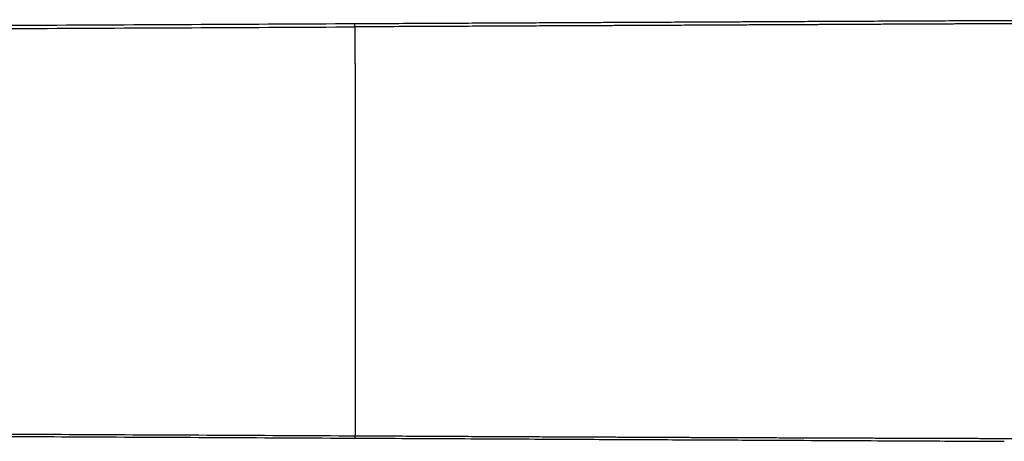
# Model space of a CAD drawing. Header units: millimetres. Extents: x -3355 to -830, y -2775 to -1049.
# Tile 21 of 103: x -3081 to -2806, y -1697 to -1579. Entities that reach past the tile are written whole.
import ezdxf

# ---------------------------------------------------------------- set-up
doc = ezdxf.new("R2010")
doc.units = ezdxf.units.MM
doc.layers.add('Make2D$Visible$Curvas', color=7, linetype='Continuous')

msp = doc.modelspace()

# ---------------------------------------------------------------- linework, layer by layer
at = {"layer": 'Make2D$Visible$Curvas', "color": 253, "lineweight": -3, "true_color": 0x98aaaf}
for points, degree in [([(-3330.39, -1582.2), (-2987.11, -1580.52)], 1), ([(-3330.37, -1583.12), (-2987.08, -1581.44)], 1), ([(-2987.09, -1696.12), (-2987.08, -1696.12), (-2987.08, -1696.12), (-2987.08, -1696.12)], 3)]:
    msp.add_open_spline(points, degree=degree, dxfattribs=at)
for points, knots in [([(-2987.11, -1580.52), (-2983.46, -1580.5), (-2979.81, -1580.48), (-2976.16, -1580.46), (-2972.69, -1580.45), (-2969.22, -1580.43), (-2965.75, -1580.41), (-2962.65, -1580.4), (-2959.56, -1580.38), (-2956.46, -1580.37), (-2953.69, -1580.35), (-2950.93, -1580.34), (-2948.16, -1580.33), (-2945.68, -1580.31), (-2943.2, -1580.3), (-2940.71, -1580.29), (-2938.47, -1580.28), (-2936.22, -1580.27), (-2933.97, -1580.26), (-2931.93, -1580.25), (-2929.88, -1580.24), (-2927.83, -1580.23), (-2925.97, -1580.22), (-2924.1, -1580.21), (-2922.23, -1580.2), (-2920.53, -1580.19), (-2918.83, -1580.18), (-2917.13, -1580.17), (-2915.58, -1580.17), (-2914.03, -1580.16), (-2912.47, -1580.15), (-2911.06, -1580.14), (-2909.64, -1580.14), (-2908.22, -1580.13), (-2906.92, -1580.12), (-2905.62, -1580.12), (-2904.31, -1580.11), (-2903.08, -1580.11), (-2901.85, -1580.1), (-2900.62, -1580.09), (-2899.42, -1580.09), (-2898.23, -1580.08), (-2897.03, -1580.08), (-2895.8, -1580.07), (-2894.57, -1580.06), (-2893.34, -1580.06), (-2892.01, -1580.05), (-2890.69, -1580.05), (-2889.36, -1580.04), (-2887.91, -1580.03), (-2886.45, -1580.02), (-2885, -1580.02), (-2883.42, -1580.01), (-2881.84, -1580), (-2880.26, -1579.99), (-2878.57, -1579.99), (-2876.89, -1579.98), (-2875.2, -1579.97), (-2873.39, -1579.96), (-2871.59, -1579.95), (-2869.78, -1579.94), (-2867.83, -1579.93), (-2865.88, -1579.92), (-2863.93, -1579.91), (-2861.81, -1579.9), (-2859.69, -1579.89), (-2857.57, -1579.88), (-2855.27, -1579.87), (-2852.98, -1579.86), (-2850.68, -1579.85), (-2848.2, -1579.84), (-2845.72, -1579.83), (-2843.24, -1579.81), (-2840.52, -1579.8), (-2837.81, -1579.79), (-2835.1, -1579.77), (-2832.12, -1579.76), (-2829.13, -1579.74), (-2826.15, -1579.73), (-2822.85, -1579.71), (-2819.55, -1579.7), (-2816.25, -1579.68), (-2812.59, -1579.66), (-2808.93, -1579.65), (-2805.27, -1579.63), (-2801.3, -1579.61), (-2797.33, -1579.59), (-2793.36, -1579.57), (-2789.07, -1579.55), (-2784.79, -1579.53), (-2780.5, -1579.51), (-2776.03, -1579.48), (-2771.56, -1579.46), (-2767.1, -1579.44)], [2.200939, 2.200939, 2.200939, 2.200939, 13.15703, 13.15703, 13.15703, 23.572058, 23.572058, 23.572058, 32.860963, 32.860963, 32.860963, 41.162014, 41.162014, 41.162014, 48.613561, 48.613561, 48.613561, 55.353903, 55.353903, 55.353903, 61.497473, 61.497473, 61.497473, 67.09934, 67.09934, 67.09934, 72.205444, 72.205444, 72.205444, 76.861669, 76.861669, 76.861669, 81.113882, 81.113882, 81.113882, 85.025929, 85.025929, 85.025929, 88.715095, 88.715095, 88.715095, 92.315563, 92.315563, 92.315563, 96.007072, 96.007072, 96.007072, 99.983579, 99.983579, 99.983579, 104.346604, 104.346604, 104.346604, 109.084713, 109.084713, 109.084713, 114.15109, 114.15109, 114.15109, 119.571887, 119.571887, 119.571887, 125.424505, 125.424505, 125.424505, 131.785732, 131.785732, 131.785732, 138.679641, 138.679641, 138.679641, 146.125081, 146.125081, 146.125081, 154.265206, 154.265206, 154.265206, 163.220129, 163.220129, 163.220129, 173.119563, 173.119563, 173.119563, 184.104094, 184.104094, 184.104094, 196.018767, 196.018767, 196.018767, 208.881943, 208.881943, 208.881943, 222.292394, 222.292394, 222.292394, 222.292394]), ([(-2859.08, -1580.83), (-2859.86, -1580.84), (-2860.64, -1580.84), (-2861.42, -1580.84), (-2862.25, -1580.85), (-2863.07, -1580.85), (-2863.9, -1580.86), (-2865.86, -1580.86), (-2867.81, -1580.87), (-2869.75, -1580.88), (-2871.57, -1580.89), (-2873.38, -1580.9), (-2875.17, -1580.91), (-2876.87, -1580.92), (-2878.56, -1580.92), (-2880.23, -1580.93), (-2881.83, -1580.94), (-2883.41, -1580.95), (-2884.97, -1580.96), (-2885.04, -1580.96), (-2885.11, -1580.96), (-2885.18, -1580.96), (-2886.58, -1580.96), (-2887.96, -1580.97), (-2889.33, -1580.98), (-2890.67, -1580.98), (-2892, -1580.99), (-2893.3, -1581), (-2894.55, -1581), (-2895.78, -1581.01), (-2897, -1581.02), (-2898.21, -1581.02), (-2899.41, -1581.03), (-2900.59, -1581.03), (-2901.84, -1581.04), (-2903.07, -1581.05), (-2904.28, -1581.05), (-2904.97, -1581.06), (-2905.66, -1581.06), (-2906.34, -1581.06), (-2906.96, -1581.07), (-2907.58, -1581.07), (-2908.19, -1581.07), (-2909.61, -1581.08), (-2911.02, -1581.08), (-2912.44, -1581.09), (-2913.96, -1581.1), (-2915.5, -1581.11), (-2917.1, -1581.11), (-2918.73, -1581.12), (-2920.41, -1581.13), (-2922.2, -1581.13), (-2923.87, -1581.14), (-2925.63, -1581.15), (-2927.5, -1581.16), (-2927.6, -1581.16), (-2927.7, -1581.16), (-2927.8, -1581.16), (-2929.74, -1581.17), (-2931.8, -1581.18), (-2933.95, -1581.19), (-2936.12, -1581.2), (-2938.37, -1581.21), (-2940.68, -1581.22), (-2943.12, -1581.23), (-2945.62, -1581.25), (-2948.13, -1581.26), (-2950.9, -1581.27), (-2953.69, -1581.28), (-2956.43, -1581.3), (-2956.72, -1581.3), (-2957, -1581.3), (-2957.29, -1581.3), (-2960.15, -1581.31), (-2962.95, -1581.33), (-2965.72, -1581.34), (-2969.22, -1581.36), (-2972.68, -1581.37), (-2976.13, -1581.39), (-2979.77, -1581.4), (-2983.4, -1581.42), (-2987.08, -1581.44)], [0, 0, 0, 0, 2.341421, 2.341421, 2.341421, 4.820899, 4.820899, 4.820899, 10.673623, 10.673623, 10.673623, 16.094556, 16.094556, 16.094556, 21.16109, 21.16109, 21.16109, 25.899363, 25.899363, 25.899363, 26.108376, 26.108376, 26.108376, 30.262552, 30.262552, 30.262552, 34.239213, 34.239213, 34.239213, 37.93086, 37.93086, 37.93086, 41.531456, 41.531456, 41.531456, 45.220749, 45.220749, 45.220749, 47.276474, 47.276474, 47.276474, 49.132923, 49.132923, 49.132923, 53.385266, 53.385266, 53.385266, 58.04162, 58.04162, 58.04162, 63.147849, 63.147849, 63.147849, 68.444427, 68.444427, 68.444427, 68.74983, 68.74983, 68.74983, 74.893496, 74.893496, 74.893496, 81.633903, 81.633903, 81.633903, 89.085476, 89.085476, 89.085476, 97.386502, 97.386502, 97.386502, 98.245423, 98.245423, 98.245423, 106.67531, 106.67531, 106.67531, 117.090187, 117.090187, 117.090187, 128.046024, 128.046024, 128.046024, 128.046024]), ([(-2987.08, -1581.44), (-2987.08, -1581.53), (-2987.08, -1581.64), (-2987.08, -1581.76), (-2987.08, -1581.91), (-2987.08, -1582.08), (-2987.08, -1582.26), (-2987.08, -1582.55), (-2987.08, -1582.88), (-2987.08, -1583.26), (-2987.08, -1583.51), (-2987.08, -1583.78), (-2987.08, -1584.07), (-2987.08, -1584.34), (-2987.08, -1584.62), (-2987.08, -1584.92), (-2987.08, -1584.94), (-2987.08, -1584.96), (-2987.08, -1584.98), (-2987.08, -1585.2), (-2987.08, -1585.42), (-2987.08, -1585.65), (-2987.08, -1585.86), (-2987.08, -1586.09), (-2987.08, -1586.33), (-2987.07, -1586.56), (-2987.07, -1586.8), (-2987.07, -1587.06), (-2987.07, -1587.31), (-2987.07, -1587.57), (-2987.07, -1587.84), (-2987.07, -1588.11), (-2987.07, -1588.4), (-2987.07, -1588.69), (-2987.07, -1588.99), (-2987.07, -1589.3), (-2987.07, -1589.62), (-2987.07, -1589.95), (-2987.07, -1590.29), (-2987.07, -1590.64), (-2987.07, -1591), (-2987.06, -1591.37), (-2987.06, -1591.76), (-2987.06, -1591.91), (-2987.06, -1592.08), (-2987.06, -1592.24), (-2987.06, -1592.54), (-2987.06, -1592.86), (-2987.06, -1593.18), (-2987.06, -1593.5), (-2987.06, -1593.83), (-2987.06, -1594.16), (-2987.06, -1594.23), (-2987.06, -1594.3), (-2987.06, -1594.37), (-2987.06, -1594.74), (-2987.06, -1595.12), (-2987.06, -1595.51), (-2987.06, -1595.9), (-2987.06, -1596.29), (-2987.05, -1596.69), (-2987.05, -1597.08), (-2987.05, -1597.49), (-2987.05, -1597.89), (-2987.05, -1598.3), (-2987.05, -1598.71), (-2987.05, -1599.12), (-2987.05, -1599.54), (-2987.05, -1599.95), (-2987.05, -1600.37), (-2987.05, -1600.66), (-2987.05, -1600.95), (-2987.05, -1601.24), (-2987.05, -1601.66), (-2987.05, -1602.08), (-2987.05, -1602.51), (-2987.05, -1602.93), (-2987.05, -1603.36), (-2987.05, -1603.78), (-2987.05, -1604.09), (-2987.05, -1604.4), (-2987.05, -1604.71), (-2987.05, -1605.35), (-2987.05, -1605.97), (-2987.05, -1606.59), (-2987.05, -1607.13), (-2987.05, -1607.67), (-2987.05, -1608.2), (-2987.05, -1608.86), (-2987.05, -1609.51), (-2987.05, -1610.15), (-2987.05, -1610.73), (-2987.05, -1611.31), (-2987.05, -1611.87), (-2987.05, -1612.51), (-2987.05, -1613.14), (-2987.05, -1613.76), (-2987.05, -1614.38), (-2987.05, -1614.99), (-2987.05, -1615.58), (-2987.05, -1615.97), (-2987.05, -1616.36), (-2987.05, -1616.74), (-2987.05, -1617.18), (-2987.05, -1617.6), (-2987.05, -1618.02), (-2987.05, -1618.47), (-2987.05, -1618.91), (-2987.05, -1619.34), (-2987.04, -1619.79), (-2987.04, -1620.23), (-2987.04, -1620.67), (-2987.04, -1621.13), (-2987.04, -1621.59), (-2987.04, -1622.05), (-2987.04, -1622.39), (-2987.04, -1622.74), (-2987.04, -1623.08), (-2987.04, -1623.56), (-2987.04, -1624.04), (-2987.04, -1624.52), (-2987.04, -1625.01), (-2987.04, -1625.5), (-2987.04, -1626), (-2987.04, -1626.28), (-2987.04, -1626.57), (-2987.04, -1626.85), (-2987.04, -1626.88), (-2987.04, -1626.91), (-2987.04, -1626.93), (-2987.04, -1627.56), (-2987.04, -1628.19), (-2987.04, -1628.83), (-2987.04, -1629.42), (-2987.04, -1630.01), (-2987.04, -1630.62), (-2987.04, -1631.23), (-2987.04, -1631.85), (-2987.04, -1632.48), (-2987.04, -1633.11), (-2987.04, -1633.74), (-2987.04, -1634.38), (-2987.04, -1635.06), (-2987.04, -1635.74), (-2987.04, -1636.43), (-2987.04, -1636.99), (-2987.04, -1637.55), (-2987.04, -1638.12), (-2987.04, -1638.15), (-2987.04, -1638.18), (-2987.04, -1638.21), (-2987.04, -1638.8), (-2987.04, -1639.4), (-2987.04, -1640), (-2987.04, -1640.58), (-2987.04, -1641.17), (-2987.04, -1641.76), (-2987.04, -1641.8), (-2987.04, -1641.84), (-2987.04, -1641.88), (-2987.04, -1642.52), (-2987.04, -1643.16), (-2987.04, -1643.79), (-2987.04, -1644.42), (-2987.04, -1645.04), (-2987.04, -1645.65), (-2987.04, -1646.27), (-2987.04, -1646.87), (-2987.04, -1647.46), (-2987.04, -1648.04), (-2987.04, -1648.6), (-2987.04, -1649.15), (-2987.04, -1649.34), (-2987.04, -1649.53), (-2987.04, -1649.71), (-2987.04, -1650.18), (-2987.04, -1650.64), (-2987.04, -1651.08), (-2987.04, -1651.56), (-2987.04, -1652.02), (-2987.04, -1652.48), (-2987.04, -1652.72), (-2987.04, -1652.97), (-2987.04, -1653.21), (-2987.04, -1653.69), (-2987.04, -1654.16), (-2987.04, -1654.63), (-2987.04, -1655.09), (-2987.04, -1655.54), (-2987.04, -1656), (-2987.04, -1656.47), (-2987.04, -1656.94), (-2987.04, -1657.41), (-2987.04, -1657.84), (-2987.03, -1658.28), (-2987.03, -1658.72), (-2987.03, -1658.77), (-2987.03, -1658.81), (-2987.03, -1658.85), (-2987.03, -1659.41), (-2987.03, -1659.98), (-2987.03, -1660.56), (-2987.03, -1660.61), (-2987.03, -1660.66), (-2987.03, -1660.71), (-2987.03, -1661.26), (-2987.03, -1661.82), (-2987.03, -1662.39), (-2987.03, -1662.95), (-2987.03, -1663.52), (-2987.03, -1664.1), (-2987.03, -1664.2), (-2987.03, -1664.3), (-2987.03, -1664.41), (-2987.03, -1665.04), (-2987.03, -1665.67), (-2987.03, -1666.32), (-2987.03, -1666.9), (-2987.03, -1667.48), (-2987.03, -1668.07), (-2987.03, -1668.41), (-2987.03, -1668.75), (-2987.03, -1669.1), (-2987.03, -1669.73), (-2987.03, -1670.38), (-2987.03, -1671.03), (-2987.02, -1671.7), (-2987.02, -1672.37), (-2987.02, -1673.05), (-2987.02, -1673.73), (-2987.02, -1674.42), (-2987.02, -1675.12), (-2987.02, -1675.81), (-2987.02, -1676.51), (-2987.02, -1677.21), (-2987.02, -1677.91), (-2987.02, -1678.61), (-2987.01, -1679.33), (-2987.01, -1679.99), (-2987.01, -1680.66), (-2987.01, -1681.34), (-2987.01, -1681.58), (-2987.01, -1681.82), (-2987.01, -1682.06), (-2987.01, -1682.78), (-2987.01, -1683.5), (-2987.01, -1684.23), (-2987, -1684.96), (-2987, -1685.71), (-2987, -1686.46), (-2987, -1687.21), (-2987, -1687.98), (-2987, -1688.75), (-2987, -1689.53), (-2986.99, -1690.32), (-2986.99, -1691.11), (-2986.99, -1691.92), (-2986.99, -1692.73), (-2986.99, -1693.56), (-2986.99, -1694.19), (-2986.98, -1694.82), (-2986.98, -1695.46)], [0, 0, 0, 0, 0.330153, 0.330153, 0.330153, 0.831319, 0.831319, 0.831319, 1.828619, 1.828619, 1.828619, 2.640895, 2.640895, 2.640895, 3.488402, 3.488402, 3.488402, 3.554533, 3.554533, 3.554533, 4.217582, 4.217582, 4.217582, 4.900854, 4.900854, 4.900854, 5.630442, 5.630442, 5.630442, 6.415526, 6.415526, 6.415526, 7.266348, 7.266348, 7.266348, 8.196424, 8.196424, 8.196424, 9.21592, 9.21592, 9.21592, 10.330279, 10.330279, 10.330279, 10.813126, 10.813126, 10.813126, 11.753351, 11.753351, 11.753351, 12.735895, 12.735895, 12.735895, 12.945556, 12.945556, 12.945556, 14.09045, 14.09045, 14.09045, 15.269208, 15.269208, 15.269208, 16.476436, 16.476436, 16.476436, 17.710619, 17.710619, 17.710619, 18.967299, 18.967299, 18.967299, 19.834848, 19.834848, 19.834848, 21.112949, 21.112949, 21.112949, 22.392289, 22.392289, 22.392289, 23.331587, 23.331587, 23.331587, 25.22566, 25.22566, 25.22566, 26.854094, 26.854094, 26.854094, 28.816503, 28.816503, 28.816503, 30.564922, 30.564922, 30.564922, 32.478307, 32.478307, 32.478307, 34.326492, 34.326492, 34.326492, 35.503998, 35.503998, 35.503998, 36.809075, 36.809075, 36.809075, 38.151663, 38.151663, 38.151663, 39.507637, 39.507637, 39.507637, 40.907017, 40.907017, 40.907017, 41.962877, 41.962877, 41.962877, 43.431234, 43.431234, 43.431234, 44.950465, 44.950465, 44.950465, 45.817548, 45.817548, 45.817548, 45.903972, 45.903972, 45.903972, 47.846079, 47.846079, 47.846079, 49.682852, 49.682852, 49.682852, 51.593604, 51.593604, 51.593604, 53.548363, 53.548363, 53.548363, 55.664763, 55.664763, 55.664763, 57.403521, 57.403521, 57.403521, 57.49553, 57.49553, 57.49553, 59.343271, 59.343271, 59.343271, 61.162231, 61.162231, 61.162231, 61.290234, 61.290234, 61.290234, 63.264925, 63.264925, 63.264925, 65.200838, 65.200838, 65.200838, 67.077304, 67.077304, 67.077304, 68.827853, 68.827853, 68.827853, 69.416179, 69.416179, 69.416179, 70.841244, 70.841244, 70.841244, 72.292138, 72.292138, 72.292138, 73.05389, 73.05389, 73.05389, 74.531701, 74.531701, 74.531701, 75.968143, 75.968143, 75.968143, 77.439918, 77.439918, 77.439918, 78.811142, 78.811142, 78.811142, 78.944949, 78.944949, 78.944949, 80.725696, 80.725696, 80.725696, 80.88231, 80.88231, 80.88231, 82.648895, 82.648895, 82.648895, 84.434354, 84.434354, 84.434354, 84.761924, 84.761924, 84.761924, 86.769164, 86.769164, 86.769164, 88.604855, 88.604855, 88.604855, 89.685137, 89.685137, 89.685137, 91.718797, 91.718797, 91.718797, 93.842237, 93.842237, 93.842237, 96.027273, 96.027273, 96.027273, 98.231222, 98.231222, 98.231222, 100.465054, 100.465054, 100.465054, 102.588707, 102.588707, 102.588707, 103.353134, 103.353134, 103.353134, 105.650288, 105.650288, 105.650288, 108.008703, 108.008703, 108.008703, 110.442003, 110.442003, 110.442003, 112.947081, 112.947081, 112.947081, 115.54498, 115.54498, 115.54498, 117.572915, 117.572915, 117.572915, 117.572915]), ([(-2767.06, -1580.44), (-2768.62, -1580.45), (-2770.2, -1580.45), (-2771.79, -1580.45), (-2774.68, -1580.46), (-2777.6, -1580.47), (-2780.47, -1580.48), (-2781.44, -1580.48), (-2782.4, -1580.49), (-2783.36, -1580.49), (-2786.7, -1580.5), (-2789.93, -1580.52), (-2793.33, -1580.53), (-2795.36, -1580.54), (-2797.44, -1580.55), (-2799.66, -1580.56), (-2801.45, -1580.56), (-2803.32, -1580.57), (-2805.24, -1580.58), (-2806.85, -1580.59), (-2808.48, -1580.59), (-2810.12, -1580.6), (-2812.16, -1580.61), (-2814.21, -1580.62), (-2816.22, -1580.62), (-2817.04, -1580.63), (-2817.85, -1580.63), (-2818.66, -1580.63), (-2819.31, -1580.64), (-2819.95, -1580.64), (-2820.59, -1580.64), (-2822.45, -1580.65), (-2824.27, -1580.66), (-2826.12, -1580.67), (-2826.81, -1580.67), (-2827.51, -1580.67), (-2828.21, -1580.68), (-2830.41, -1580.69), (-2832.67, -1580.7), (-2835.07, -1580.71), (-2835.91, -1580.71), (-2836.78, -1580.72), (-2837.66, -1580.72), (-2839.43, -1580.73), (-2841.29, -1580.74), (-2843.2, -1580.75), (-2845.61, -1580.76), (-2848.1, -1580.78), (-2850.65, -1580.79), (-2852.92, -1580.8), (-2855.23, -1580.81), (-2857.54, -1580.82), (-2858.05, -1580.83), (-2858.57, -1580.83), (-2859.08, -1580.83)], [0, 0, 0, 0, 4.727967, 4.727967, 4.727967, 13.414716, 13.414716, 13.414716, 16.302908, 16.302908, 16.302908, 26.277821, 26.277821, 26.277821, 32.605441, 32.605441, 32.605441, 38.192228, 38.192228, 38.192228, 43.074248, 43.074248, 43.074248, 49.176342, 49.176342, 49.176342, 51.615014, 51.615014, 51.615014, 53.544671, 53.544671, 53.544671, 59.075358, 59.075358, 59.075358, 61.168616, 61.168616, 61.168616, 68.03001, 68.03001, 68.03001, 70.624601, 70.624601, 70.624601, 76.169964, 76.169964, 76.169964, 83.615323, 83.615323, 83.615323, 90.509228, 90.509228, 90.509228, 92.049616, 92.049616, 92.049616, 92.049616]), ([(-3330.28, -1694.44), (-3306.86, -1694.55), (-3283.44, -1694.67), (-3260.01, -1694.78), (-3237.74, -1694.89), (-3215.47, -1695), (-3193.2, -1695.11), (-3171.45, -1695.22), (-3149.7, -1695.32), (-3127.95, -1695.43), (-3105.48, -1695.54), (-3083, -1695.65), (-3060.53, -1695.76), (-3036.02, -1695.88), (-3011.51, -1696), (-2987.01, -1696.12)], [-343.383159, -343.383159, -343.383159, -343.383159, -273.086882, -273.086882, -273.086882, -206.244214, -206.244214, -206.244214, -140.979214, -140.979214, -140.979214, -73.538434, -73.538434, -73.538434, 0, 0, 0, 0]), ([(-3330.27, -1693.79), (-3306.84, -1693.9), (-3283.41, -1694.02), (-3259.98, -1694.13), (-3237.71, -1694.24), (-3215.44, -1694.35), (-3193.17, -1694.46), (-3171.42, -1694.57), (-3149.67, -1694.67), (-3127.93, -1694.78), (-3105.45, -1694.89), (-3082.98, -1694.99), (-3060.5, -1695.1), (-3036, -1695.22), (-3011.49, -1695.34), (-2986.98, -1695.46)], [0, 0, 0, 0, 70.319165, 70.319165, 70.319165, 137.159843, 137.159843, 137.159843, 202.422314, 202.422314, 202.422314, 269.861437, 269.861437, 269.861437, 343.399343, 343.399343, 343.399343, 343.399343]), ([(-2987.01, -1696.12), (-2976.91, -1696.17), (-2967.3, -1696.22), (-2958.17, -1696.26), (-2949.05, -1696.31), (-2940.41, -1696.35), (-2932.25, -1696.39), (-2924.09, -1696.43), (-2916.4, -1696.47), (-2909.13, -1696.5), (-2901.86, -1696.54), (-2895, -1696.57), (-2888.53, -1696.6), (-2882.05, -1696.63), (-2875.96, -1696.66), (-2870.22, -1696.69), (-2864.47, -1696.72), (-2859.08, -1696.75), (-2853.99, -1696.77), (-2848.89, -1696.79), (-2844.1, -1696.82), (-2839.59, -1696.84), (-2835.08, -1696.86), (-2830.85, -1696.88), (-2826.87, -1696.9), (-2822.89, -1696.92), (-2819.16, -1696.94), (-2815.62, -1696.96), (-2812.23, -1696.97), (-2809.01, -1696.99), (-2805.92, -1697)], [-182.266722, -182.266722, -182.266722, -182.266722, -153.428097, -153.428097, -153.428097, -127.505504, -127.505504, -127.505504, -104.375514, -104.375514, -104.375514, -83.751012, -83.751012, -83.751012, -65.385678, -65.385678, -65.385678, -49.054409, -49.054409, -49.054409, -34.4955, -34.4955, -34.4955, -21.536996, -21.536996, -21.536996, -9.993336, -9.993336, -9.993336, 0, 0, 0, 0]), ([(-2987, -1696.02), (-2987, -1696.01), (-2987, -1696), (-2987, -1695.98), (-2986.99, -1695.97), (-2986.99, -1695.95), (-2986.99, -1695.94)], [0.4356665, 0.4356665, 0.4356665, 0.4356665, 0.5238812, 0.5238812, 0.5238812, 0.6089471, 0.6089471, 0.6089471, 0.6089471]), ([(-2987, -1696.12), (-2987, -1696.11), (-2987, -1696.11), (-2987, -1696.1), (-2987, -1696.1), (-2987, -1696.09), (-2987, -1696.09), (-2987, -1696.08), (-2987, -1696.07), (-2987, -1696.06), (-2987, -1696.05), (-2987, -1696.04), (-2987, -1696.03)], [0.0977432, 0.0977432, 0.0977432, 0.0977432, 0.177371, 0.177371, 0.177371, 0.2585727, 0.2585727, 0.2585727, 0.3415983, 0.3415983, 0.3415983, 0.4280943, 0.4280943, 0.4280943, 0.4280943]), ([(-2986.99, -1695.93), (-2986.99, -1695.89), (-2986.99, -1695.85), (-2986.99, -1695.8), (-2986.99, -1695.8), (-2986.99, -1695.79), (-2986.99, -1695.79), (-2986.99, -1695.77), (-2986.99, -1695.74), (-2986.99, -1695.72), (-2986.99, -1695.69), (-2986.99, -1695.67), (-2986.99, -1695.64), (-2986.99, -1695.61), (-2986.99, -1695.58), (-2986.98, -1695.55), (-2986.98, -1695.52), (-2986.98, -1695.49), (-2986.98, -1695.46)], [0.6213091, 0.6213091, 0.6213091, 0.6213091, 0.8124305, 0.8124305, 0.8124305, 0.8301081, 0.8301081, 0.8301081, 0.9219144, 0.9219144, 0.9219144, 1.0172504, 1.0172504, 1.0172504, 1.1143311, 1.1143311, 1.1143311, 1.2127045, 1.2127045, 1.2127045, 1.2127045]), ([(-2986.98, -1695.46), (-2983.81, -1695.48), (-2980.64, -1695.49), (-2977.46, -1695.51), (-2974.32, -1695.52), (-2971.18, -1695.54), (-2968.04, -1695.55), (-2966.71, -1695.56), (-2965.39, -1695.57), (-2964.06, -1695.57), (-2962.53, -1695.58), (-2960.99, -1695.59), (-2959.45, -1695.6), (-2956.84, -1695.61), (-2954.23, -1695.62), (-2951.62, -1695.63), (-2949.23, -1695.64), (-2946.85, -1695.66), (-2944.46, -1695.67), (-2943.33, -1695.67), (-2942.19, -1695.68), (-2941.05, -1695.68), (-2940, -1695.69), (-2938.95, -1695.69), (-2937.9, -1695.7), (-2935.89, -1695.71), (-2933.87, -1695.72), (-2931.86, -1695.72), (-2931.08, -1695.73), (-2930.31, -1695.73), (-2929.54, -1695.74), (-2928.45, -1695.74), (-2927.36, -1695.75), (-2926.28, -1695.75), (-2924.56, -1695.76), (-2922.85, -1695.77), (-2921.14, -1695.77), (-2920.1, -1695.78), (-2919.06, -1695.78), (-2918.02, -1695.79), (-2917.48, -1695.79), (-2916.95, -1695.79), (-2916.41, -1695.79), (-2915.03, -1695.8), (-2913.64, -1695.81), (-2912.26, -1695.81), (-2912.2, -1695.81), (-2912.13, -1695.81), (-2912.07, -1695.81), (-2910.74, -1695.82), (-2909.41, -1695.83), (-2908.09, -1695.83), (-2907.56, -1695.83), (-2907.03, -1695.84), (-2906.5, -1695.84), (-2905.8, -1695.84), (-2905.11, -1695.84), (-2904.42, -1695.85), (-2903.26, -1695.85), (-2902.11, -1695.86), (-2900.95, -1695.86), (-2900.88, -1695.86), (-2900.81, -1695.86), (-2900.73, -1695.86), (-2899.77, -1695.87), (-2898.81, -1695.87), (-2897.85, -1695.88), (-2897.76, -1695.88), (-2897.66, -1695.88), (-2897.57, -1695.88), (-2896.7, -1695.88), (-2895.83, -1695.88), (-2894.97, -1695.89), (-2894.68, -1695.89), (-2894.39, -1695.89), (-2894.1, -1695.89), (-2893.84, -1695.89), (-2893.58, -1695.89), (-2893.31, -1695.9), (-2892.33, -1695.9), (-2891.35, -1695.9), (-2890.37, -1695.91), (-2890.36, -1695.91), (-2890.36, -1695.91), (-2890.35, -1695.91), (-2889.96, -1695.91), (-2889.58, -1695.91), (-2889.19, -1695.91), (-2888.19, -1695.92), (-2887.19, -1695.92), (-2886.19, -1695.92), (-2886.06, -1695.93), (-2885.94, -1695.93), (-2885.82, -1695.93), (-2885.66, -1695.93), (-2885.49, -1695.93), (-2885.33, -1695.93), (-2884.08, -1695.93), (-2882.83, -1695.94), (-2881.58, -1695.94), (-2881.33, -1695.94), (-2881.09, -1695.95), (-2880.84, -1695.95), (-2879.5, -1695.95), (-2878.16, -1695.96), (-2876.82, -1695.96), (-2876.73, -1695.96), (-2876.65, -1695.96), (-2876.56, -1695.96), (-2876.16, -1695.96), (-2875.75, -1695.97), (-2875.34, -1695.97), (-2873.93, -1695.97), (-2872.53, -1695.98), (-2871.12, -1695.98), (-2870.04, -1695.99), (-2868.96, -1695.99), (-2867.88, -1696), (-2866.95, -1696), (-2866.03, -1696), (-2865.11, -1696.01), (-2864.21, -1696.01), (-2863.31, -1696.01), (-2862.42, -1696.02), (-2861.25, -1696.02), (-2860.08, -1696.02), (-2858.91, -1696.03), (-2858.74, -1696.03), (-2858.56, -1696.03), (-2858.39, -1696.03), (-2858.01, -1696.03), (-2857.64, -1696.03), (-2857.26, -1696.03), (-2856.18, -1696.04), (-2855.09, -1696.04), (-2854.01, -1696.05), (-2852.96, -1696.05), (-2851.91, -1696.05), (-2850.87, -1696.06), (-2850.53, -1696.06), (-2850.18, -1696.06), (-2849.84, -1696.06), (-2849.41, -1696.06), (-2848.98, -1696.06), (-2848.54, -1696.06), (-2847.53, -1696.07), (-2846.52, -1696.07), (-2845.5, -1696.07), (-2844.51, -1696.08), (-2843.51, -1696.08), (-2842.52, -1696.08), (-2841.87, -1696.09), (-2841.23, -1696.09), (-2840.58, -1696.09), (-2840.08, -1696.09), (-2839.58, -1696.09), (-2839.08, -1696.09), (-2838.08, -1696.1), (-2837.08, -1696.1), (-2836.08, -1696.1), (-2835.09, -1696.11), (-2834.1, -1696.11), (-2833.11, -1696.11), (-2832.42, -1696.11), (-2831.74, -1696.12), (-2831.06, -1696.12), (-2830.42, -1696.12), (-2829.79, -1696.12), (-2829.16, -1696.12), (-2828.16, -1696.13), (-2827.16, -1696.13), (-2826.17, -1696.13), (-2825.34, -1696.14), (-2824.51, -1696.14), (-2823.69, -1696.14), (-2823.53, -1696.14), (-2823.37, -1696.14), (-2823.22, -1696.14), (-2823, -1696.14), (-2822.77, -1696.14), (-2822.55, -1696.15), (-2822.1, -1696.15), (-2821.64, -1696.15), (-2821.18, -1696.15), (-2820.71, -1696.15), (-2820.24, -1696.15), (-2819.77, -1696.15), (-2819.22, -1696.16), (-2818.67, -1696.16), (-2818.12, -1696.16), (-2817.66, -1696.16), (-2817.2, -1696.16), (-2816.73, -1696.16), (-2816.15, -1696.17), (-2815.56, -1696.17), (-2814.97, -1696.17), (-2814.73, -1696.17), (-2814.48, -1696.17), (-2814.24, -1696.17), (-2814.2, -1696.17), (-2814.16, -1696.17), (-2814.13, -1696.17), (-2813.52, -1696.17), (-2812.92, -1696.18), (-2812.32, -1696.18), (-2811.68, -1696.18), (-2811.04, -1696.18), (-2810.4, -1696.18), (-2809.75, -1696.19), (-2809.1, -1696.19), (-2808.46, -1696.19), (-2808.36, -1696.19), (-2808.27, -1696.19), (-2808.17, -1696.19), (-2807.5, -1696.19), (-2806.83, -1696.2), (-2806.16, -1696.2), (-2806.09, -1696.2), (-2806.02, -1696.2), (-2805.94, -1696.2), (-2805.21, -1696.2), (-2804.48, -1696.2), (-2803.74, -1696.21), (-2802.93, -1696.21), (-2802.13, -1696.21), (-2801.32, -1696.21), (-2800.46, -1696.21), (-2799.6, -1696.22), (-2798.74, -1696.22), (-2798.48, -1696.22), (-2798.22, -1696.22), (-2797.96, -1696.22), (-2796.91, -1696.22), (-2795.86, -1696.23), (-2794.81, -1696.23), (-2794.5, -1696.23), (-2794.19, -1696.23), (-2793.88, -1696.23), (-2792.94, -1696.23), (-2792.01, -1696.23), (-2791.08, -1696.23), (-2790.72, -1696.24), (-2790.36, -1696.24), (-2789.99, -1696.24), (-2789.15, -1696.24), (-2788.3, -1696.24), (-2787.45, -1696.24), (-2786.65, -1696.24), (-2785.86, -1696.24), (-2785.06, -1696.24), (-2784.29, -1696.24), (-2783.53, -1696.24), (-2782.76, -1696.24), (-2782.11, -1696.24), (-2781.46, -1696.24), (-2780.81, -1696.24), (-2780.16, -1696.24), (-2779.52, -1696.24), (-2778.87, -1696.24), (-2778.11, -1696.23), (-2777.36, -1696.23), (-2776.6, -1696.23), (-2775.86, -1696.23), (-2775.12, -1696.23), (-2774.38, -1696.23), (-2774.13, -1696.22), (-2773.88, -1696.22), (-2773.63, -1696.22), (-2772.89, -1696.22), (-2772.15, -1696.22), (-2771.41, -1696.21), (-2770.68, -1696.21), (-2769.95, -1696.21), (-2769.22, -1696.2), (-2768.5, -1696.2), (-2767.78, -1696.2), (-2767.06, -1696.19)], [0, 0, 0, 0, 9.523636, 9.523636, 9.523636, 18.947016, 18.947016, 18.947016, 22.923319, 22.923319, 22.923319, 27.535191, 27.535191, 27.535191, 35.367945, 35.367945, 35.367945, 42.525203, 42.525203, 42.525203, 45.938444, 45.938444, 45.938444, 49.086938, 49.086938, 49.086938, 55.131804, 55.131804, 55.131804, 57.450874, 57.450874, 57.450874, 60.711576, 60.711576, 60.711576, 65.853178, 65.853178, 65.853178, 68.970019, 68.970019, 68.970019, 70.582585, 70.582585, 70.582585, 74.733097, 74.733097, 74.733097, 74.925765, 74.925765, 74.925765, 78.908704, 78.908704, 78.908704, 80.499106, 80.499106, 80.499106, 82.57952, 82.57952, 82.57952, 86.047087, 86.047087, 86.047087, 86.268524, 86.268524, 86.268524, 89.154675, 89.154675, 89.154675, 89.435106, 89.435106, 89.435106, 92.04187, 92.04187, 92.04187, 92.910734, 92.910734, 92.910734, 93.695125, 93.695125, 93.695125, 96.646529, 96.646529, 96.646529, 96.662599, 96.662599, 96.662599, 97.829252, 97.829252, 97.829252, 100.835174, 100.835174, 100.835174, 101.205672, 101.205672, 101.205672, 101.693127, 101.693127, 101.693127, 105.452635, 105.452635, 105.452635, 106.197879, 106.197879, 106.197879, 110.231542, 110.231542, 110.231542, 110.484849, 110.484849, 110.484849, 111.710429, 111.710429, 111.710429, 115.948711, 115.948711, 115.948711, 119.208192, 119.208192, 119.208192, 121.988546, 121.988546, 121.988546, 124.696933, 124.696933, 124.696933, 128.225118, 128.225118, 128.225118, 128.753816, 128.753816, 128.753816, 129.88539, 129.88539, 129.88539, 133.165715, 133.165715, 133.165715, 136.335655, 136.335655, 136.335655, 137.372757, 137.372757, 137.372757, 138.682577, 138.682577, 138.682577, 141.758863, 141.758863, 141.758863, 144.777286, 144.777286, 144.777286, 146.742775, 146.742775, 146.742775, 148.271581, 148.271581, 148.271581, 151.313338, 151.313338, 151.313338, 154.336256, 154.336256, 154.336256, 156.428626, 156.428626, 156.428626, 158.362007, 158.362007, 158.362007, 161.419932, 161.419932, 161.419932, 163.958075, 163.958075, 163.958075, 164.441645, 164.441645, 164.441645, 165.12267, 165.12267, 165.12267, 166.526672, 166.526672, 166.526672, 167.981722, 167.981722, 167.981722, 169.674843, 169.674843, 169.674843, 171.103323, 171.103323, 171.103323, 172.916736, 172.916736, 172.916736, 173.676059, 173.676059, 173.676059, 173.791513, 173.791513, 173.791513, 175.657206, 175.657206, 175.657206, 177.639107, 177.639107, 177.639107, 179.636521, 179.636521, 179.636521, 179.936636, 179.936636, 179.936636, 182.004728, 182.004728, 182.004728, 182.231343, 182.231343, 182.231343, 184.501863, 184.501863, 184.501863, 187.000081, 187.000081, 187.000081, 189.654459, 189.654459, 189.654459, 190.447557, 190.447557, 190.447557, 193.685595, 193.685595, 193.685595, 194.638143, 194.638143, 194.638143, 197.497138, 197.497138, 197.497138, 198.602452, 198.602452, 198.602452, 201.193826, 201.193826, 201.193826, 203.61268, 203.61268, 203.61268, 205.945769, 205.945769, 205.945769, 207.91305, 207.91305, 207.91305, 209.861482, 209.861482, 209.861482, 212.142569, 212.142569, 212.142569, 214.364968, 214.364968, 214.364968, 215.118272, 215.118272, 215.118272, 217.344526, 217.344526, 217.344526, 219.531127, 219.531127, 219.531127, 221.692667, 221.692667, 221.692667, 221.692667])]:
    msp.add_open_spline(points, degree=3, knots=knots, dxfattribs=at)
msp.add_rational_spline([(-2987.08, -1581.44), (-2987.09, -1580.51), (-2987.11, -1580.52)], [1, 0.734503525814, 1], degree=2, dxfattribs=at)

doc.saveas('drawing.dxf')
